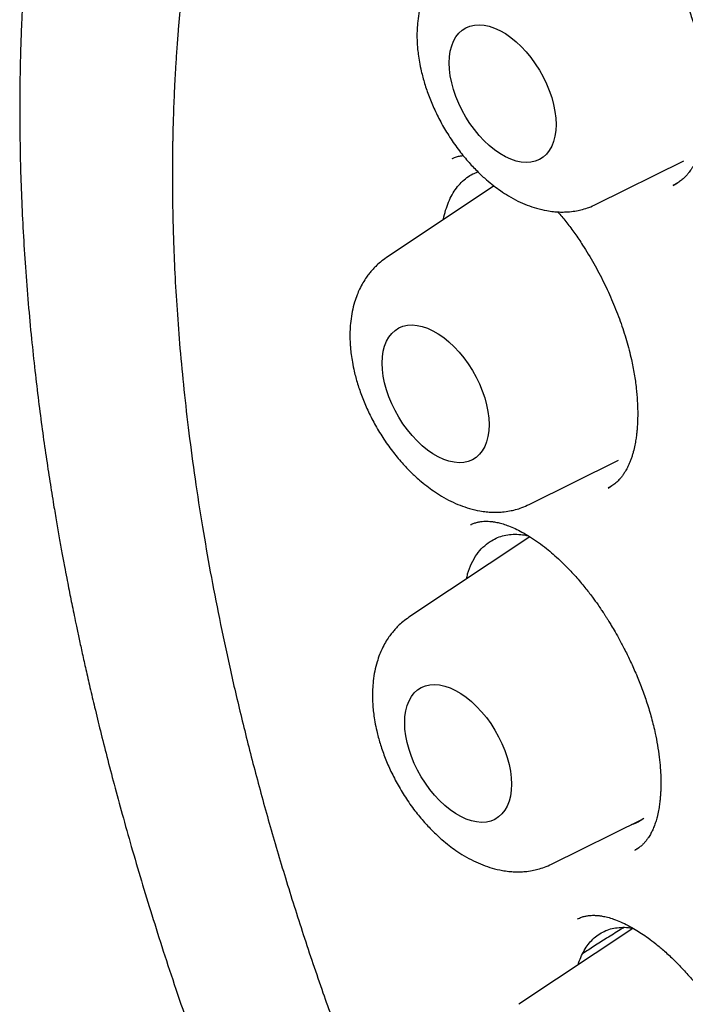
# Model space of a CAD drawing. Header units: millimetres. Extents: x 8 to 692, y 12 to 803.
# Tile 19 of 65: x 592.19 to 597.59, y 320.66 to 328.66. Entities that reach past the tile are written whole.
import ezdxf

# ---------------------------------------------------------------- set-up
doc = ezdxf.new("R2010")
doc.units = ezdxf.units.MM

msp = doc.modelspace()

# ---------------------------------------------------------------- linework, layer by layer
at = {"color": 7, "linetype": 'Continuous', "lineweight": 30}
for p, q in [((595.7021, 327.5294), (595.7055, 327.531)), ((596.8684, 327.1587), (597.581, 327.5113)), ((596.0403, 327.3076), (595.1666, 326.7256)), ((597.4927, 327.3109), (597.5287, 327.331)), ((596.3243, 324.7202), (597.0505, 325.0795)), ((596.9662, 324.8536), (596.9921, 324.8688)), ((595.8528, 324.5555), (595.8569, 324.5575)), ((596.3309, 324.4585), (595.3493, 323.8046)), ((596.507, 321.7992), (597.2519, 322.1677)), ((597.1837, 321.9125), (597.2118, 321.9299)), ((597.1678, 321.277), (596.2426, 320.6606))]:
    msp.add_line(p, q, dxfattribs=at)
at = {"color": 7, "linetype": 'Continuous', "lineweight": 30, "flags": 128}
for points in [[(595.6765, 328.308), (595.6788, 328.3573), (595.6854, 328.4036), (595.6964, 328.4463), (595.7117, 328.4851), (595.731, 328.5194), (595.7542, 328.549), (595.7811, 328.5736), (595.8113, 328.5929), (595.8447, 328.6067), (595.8807, 328.6149), (595.9191, 328.6173), (595.9594, 328.614), (596.0013, 328.605), (596.0443, 328.5904), (596.088, 328.5703), (596.1319, 328.5449), (596.1756, 328.5146), (596.2186, 328.4796), (596.2605, 328.4402), (596.3008, 328.3969), (596.3392, 328.3502), (596.3753, 328.3004), (596.4086, 328.2481), (596.4388, 328.1939), (596.4657, 328.1383), (596.4889, 328.0819), (596.5082, 328.0252), (596.5235, 327.9689), (596.5345, 327.9134), (596.5411, 327.8595), (596.5434, 327.8076), (596.5411, 327.7582), (596.5345, 327.7119), (596.5235, 327.6692), (596.5082, 327.6305), (596.4889, 327.5961), (596.4657, 327.5665), (596.4388, 327.5419), (596.4086, 327.5226), (596.3753, 327.5088), (596.3392, 327.5007), (596.3008, 327.4982), (596.2605, 327.5015), (596.2186, 327.5105), (596.1756, 327.5252), (596.1319, 327.5453), (596.088, 327.5706), (596.0443, 327.6009), (596.0013, 327.636), (595.9594, 327.6753), (595.9191, 327.7186), (595.8807, 327.7654), (595.8447, 327.8151), (595.8113, 327.8674), (595.7811, 327.9216), (595.7542, 327.9772), (595.731, 328.0336), (595.7117, 328.0903), (595.6964, 328.1467), (595.6854, 328.2021), (595.6788, 328.2561), (595.6765, 328.308)], [(595.1325, 325.8694), (595.1347, 325.9188), (595.1413, 325.9651), (595.1523, 326.0078), (595.1676, 326.0465), (595.1869, 326.0809), (595.2102, 326.1105), (595.237, 326.1351), (595.2673, 326.1544), (595.3006, 326.1682), (595.3366, 326.1763), (595.375, 326.1788), (595.4154, 326.1755), (595.4573, 326.1665), (595.5003, 326.1518), (595.5439, 326.1317), (595.5878, 326.1064), (595.6315, 326.0761), (595.6745, 326.041), (595.7164, 326.0017), (595.7568, 325.9584), (595.7951, 325.9116), (595.8312, 325.8619), (595.8645, 325.8096), (595.8947, 325.7554), (595.9216, 325.6998), (595.9448, 325.6433), (595.9642, 325.5867), (595.9794, 325.5303), (595.9904, 325.4749), (595.9971, 325.4209), (595.9993, 325.369), (595.9971, 325.3197), (595.9904, 325.2734), (595.9794, 325.2307), (595.9642, 325.1919), (595.9448, 325.1576), (595.9216, 325.128), (595.8947, 325.1034), (595.8645, 325.0841), (595.8312, 325.0703), (595.7951, 325.0621), (595.7568, 325.0597), (595.7164, 325.063), (595.6745, 325.072), (595.6315, 325.0866), (595.5878, 325.1067), (595.5439, 325.132), (595.5003, 325.1624), (595.4573, 325.1974), (595.4154, 325.2368), (595.375, 325.2801), (595.3366, 325.3268), (595.3006, 325.3766), (595.2673, 325.4289), (595.237, 325.4831), (595.2102, 325.5387), (595.1869, 325.5951), (595.1676, 325.6518), (595.1523, 325.7081), (595.1413, 325.7636), (595.1347, 325.8175), (595.1325, 325.8694)], [(595.3152, 322.9484), (595.3174, 322.9978), (595.3241, 323.0441), (595.3351, 323.0868), (595.3503, 323.1255), (595.3696, 323.1599), (595.3929, 323.1895), (595.4197, 323.2141), (595.45, 323.2334), (595.4833, 323.2472), (595.5193, 323.2553), (595.5577, 323.2578), (595.5981, 323.2545), (595.64, 323.2455), (595.683, 323.2308), (595.7267, 323.2107), (595.7706, 323.1854), (595.8142, 323.1551), (595.8572, 323.12), (595.8991, 323.0807), (595.9395, 323.0374), (595.9779, 322.9906), (596.0139, 322.9408), (596.0472, 322.8886), (596.0775, 322.8344), (596.1043, 322.7788), (596.1276, 322.7223), (596.1469, 322.6657), (596.1621, 322.6093), (596.1731, 322.5539), (596.1798, 322.4999), (596.182, 322.448), (596.1798, 322.3987), (596.1731, 322.3524), (596.1621, 322.3097), (596.1469, 322.2709), (596.1276, 322.2366), (596.1043, 322.2069), (596.0775, 322.1824), (596.0472, 322.1631), (596.0139, 322.1493), (595.9779, 322.1411), (595.9395, 322.1387), (595.8991, 322.142), (595.8572, 322.151), (595.8142, 322.1656), (595.7706, 322.1857), (595.7267, 322.211), (595.683, 322.2414), (595.64, 322.2764), (595.5981, 322.3158), (595.5577, 322.3591), (595.5193, 322.4058), (595.4833, 322.4556), (595.45, 322.5079), (595.4197, 322.5621), (595.3929, 322.6177), (595.3696, 322.6741), (595.3503, 322.7308), (595.3351, 322.7871), (595.3241, 322.8426), (595.3174, 322.8965), (595.3152, 322.9484)]]:
    msp.add_lwpolyline(points, dxfattribs=at)
at = {"color": 7, "linetype": 'Continuous', "lineweight": 30}
for points, knots in [([(598.1063, 337.0469), (598.0885, 337.0437), (598.0429, 337.0354), (597.9699, 337.021), (597.8813, 337.0025), (597.7872, 336.9816), (597.6929, 336.9591), (597.6042, 336.9367), (597.5296, 336.9167), (597.4678, 336.8995), (597.4155, 336.8845), (597.3615, 336.8685), (597.3007, 336.8498), (597.2307, 336.8276), (597.1558, 336.8029), (597.0723, 336.7741), (596.986, 336.743), (596.899, 336.7101), (596.8215, 336.6796), (596.7524, 336.6515), (596.6967, 336.6281), (596.6523, 336.6089), (596.6178, 336.5938), (596.5858, 336.5796), (596.5563, 336.5663), (596.527, 336.5529), (596.4948, 336.538), (596.4565, 336.52), (596.4108, 336.498), (596.3584, 336.4723), (596.3025, 336.4442), (596.2467, 336.4154), (596.1937, 336.3873), (596.1436, 336.3602), (596.0882, 336.3296), (596.0295, 336.2963), (595.9699, 336.2615), (595.9194, 336.2313), (595.8722, 336.2026), (595.821, 336.1708), (595.7585, 336.1311), (595.6842, 336.0824), (595.6008, 336.026), (595.5123, 335.9639), (595.4344, 335.9071), (595.3678, 335.8572), (595.3126, 335.8149), (595.2575, 335.7716), (595.2047, 335.7292), (595.1569, 335.6901), (595.1167, 335.6565), (595.0841, 335.6289), (595.051, 335.6005), (595.0127, 335.5672), (594.9651, 335.5251), (594.9118, 335.477), (594.8526, 335.4222), (594.7867, 335.3597), (594.7136, 335.2883), (594.6334, 335.2074), (594.5617, 335.1326), (594.5007, 335.0671), (594.4546, 335.0164), (594.4128, 334.9696), (594.3776, 334.9296), (594.3492, 334.8968), (594.3207, 334.8636), (594.2886, 334.8256), (594.2493, 334.7784), (594.2058, 334.7251), (594.1576, 334.6649), (594.1038, 334.5961), (594.0433, 334.5166), (593.9755, 334.4247), (593.9005, 334.3196), (593.8336, 334.2222), (593.7796, 334.1408), (593.7427, 334.084), (593.7132, 334.0379), (593.6904, 334.0018), (593.6715, 333.9715), (593.6534, 333.9422), (593.627, 333.8991), (593.5909, 333.839), (593.5439, 333.7589), (593.4821, 333.6504), (593.4061, 333.5115), (593.337, 333.3778), (593.2838, 333.2708), (593.2482, 333.1975), (593.2151, 333.1275), (593.1864, 333.0655), (593.1631, 333.0141), (593.1444, 332.9723), (593.1275, 332.934), (593.1092, 332.8921), (593.0873, 332.841), (593.0615, 332.78), (593.0309, 332.7057), (592.9958, 332.6183), (592.9582, 332.5218), (592.9215, 332.4241), (592.8869, 332.3293), (592.8545, 332.2376), (592.8189, 332.1334), (592.7809, 332.0183), (592.7417, 331.8939), (592.7069, 331.7788), (592.6761, 331.6729), (592.6489, 331.5759), (592.6249, 331.4871), (592.6031, 331.404), (592.5816, 331.3199), (592.559, 331.228), (592.5349, 331.1268), (592.51, 331.0171), (592.4849, 330.9017), (592.4598, 330.7807), (592.4355, 330.6569), (592.4121, 330.531), (592.3787, 330.3407), (592.3381, 330.083), (592.2948, 329.7566), (592.2591, 329.4266), (592.238, 329.1785), (592.2266, 329.0175), (592.222, 328.9474), (592.2183, 328.8869), (592.2156, 328.839), (592.2135, 328.8023), (592.212, 328.7737), (592.2104, 328.7423), (592.2082, 328.6969), (592.2054, 328.6351), (592.2024, 328.5613), (592.1997, 328.4844), (592.1973, 328.4066), (592.1952, 328.328), (592.1923, 328.1934), (592.1901, 328.0002), (592.1909, 327.7454), (592.1956, 327.4825), (592.2045, 327.2117), (592.2179, 326.9326), (592.236, 326.6456), (592.2586, 326.3559), (592.2847, 326.0755), (592.3128, 325.8114), (592.3421, 325.5656), (592.3724, 325.3336), (592.4033, 325.1156), (592.4342, 324.9118), (592.4627, 324.7345), (592.4884, 324.5819), (592.511, 324.4524), (592.5326, 324.332), (592.5529, 324.2228), (592.571, 324.1275), (592.5871, 324.0447), (592.6019, 323.9698), (592.6169, 323.8951), (592.6332, 323.8156), (592.6518, 323.7259), (592.6736, 323.6234), (592.699, 323.5065), (592.7282, 323.3753), (592.7616, 323.2292), (592.8007, 323.0632), (592.8461, 322.8764), (592.8987, 322.6679), (592.9577, 322.4419), (593.0238, 322.1984), (593.0973, 321.9376), (593.1773, 321.665), (593.2638, 321.3815), (593.357, 321.0878), (593.459, 320.7786), (593.5704, 320.4541), (593.6847, 320.1344), (593.8008, 319.8214), (593.916, 319.5209), (594.035, 319.2209), (594.1551, 318.9274), (594.2754, 318.6423), (594.4171, 318.3156), (594.5804, 317.9515), (594.7656, 317.5546), (594.9457, 317.1822), (595.1197, 316.8337), (595.2869, 316.5087), (595.4484, 316.2033), (595.6035, 315.9175), (595.7515, 315.6513), (595.8917, 315.4045), (596.0237, 315.1768), (596.1432, 314.9746), (596.2503, 314.7962), (596.3453, 314.6402), (596.4323, 314.499), (596.511, 314.3727), (596.5727, 314.2749), (596.619, 314.2019), (596.6514, 314.151), (596.6777, 314.1098), (596.6971, 314.0797), (596.7136, 314.0541), (596.734, 314.0224), (596.7633, 313.9771), (596.8017, 313.9179), (596.8493, 313.8451), (596.9061, 313.7586), (596.9756, 313.6538), (597.0588, 313.5296), (597.1566, 313.3852), (597.2669, 313.2245), (597.3899, 313.0479), (597.5259, 312.8558), (597.6721, 312.653), (597.8282, 312.4405), (597.994, 312.2191), (598.1726, 311.9856), (598.3643, 311.7406), (598.5656, 311.4894), (598.7763, 311.233), (598.9963, 310.9722), (599.2294, 310.7032), (599.476, 310.4265), (599.7364, 310.143), (600.0106, 309.8533), (600.2988, 309.5583), (600.5902, 309.2698), (600.8836, 308.9887), (601.1779, 308.7156), (601.4837, 308.4417), (601.7864, 308.179), (601.9882, 308.0122), (602.0835, 307.9333)], [0, 0, 0, 0, 0.001853, 0.004752, 0.008141, 0.012024, 0.01598, 0.019575, 0.022808, 0.025094, 0.027156, 0.029241, 0.031724, 0.034609, 0.037822, 0.040918, 0.044927, 0.048557, 0.051808, 0.054693, 0.057311, 0.058893, 0.06037, 0.061742, 0.06301, 0.064176, 0.065532, 0.067177, 0.069165, 0.071495, 0.074062, 0.076534, 0.078888, 0.081125, 0.083247, 0.086345, 0.089075, 0.091381, 0.093263, 0.095583, 0.098491, 0.101989, 0.106059, 0.110347, 0.114714, 0.117405, 0.120125, 0.122874, 0.125623, 0.12806, 0.130104, 0.131752, 0.133051, 0.135208, 0.137682, 0.140473, 0.143582, 0.147087, 0.15104, 0.155439, 0.160284, 0.163, 0.165751, 0.168165, 0.1702, 0.171856, 0.173133, 0.175202, 0.177538, 0.180151, 0.183041, 0.186306, 0.190056, 0.194348, 0.19918, 0.204553, 0.207544, 0.210049, 0.212069, 0.213604, 0.214765, 0.216016, 0.217409, 0.220333, 0.223736, 0.227588, 0.233976, 0.24093, 0.243817, 0.246793, 0.249639, 0.252059, 0.254051, 0.255616, 0.256909, 0.258471, 0.260444, 0.262762, 0.265425, 0.268871, 0.272594, 0.276198, 0.279665, 0.282995, 0.286187, 0.290927, 0.295326, 0.299388, 0.303038, 0.306388, 0.30944, 0.312192, 0.314903, 0.318011, 0.321525, 0.325103, 0.329005, 0.333015, 0.337066, 0.341156, 0.345287, 0.35549, 0.365822, 0.376033, 0.386112, 0.388513, 0.390631, 0.392448, 0.393965, 0.394946, 0.395741, 0.396534, 0.397758, 0.399788, 0.402039, 0.404309, 0.406599, 0.408907, 0.411235, 0.418438, 0.42582, 0.433381, 0.441121, 0.449041, 0.457139, 0.465398, 0.473381, 0.480547, 0.487306, 0.493656, 0.499598, 0.505132, 0.510258, 0.513999, 0.517488, 0.520725, 0.523706, 0.526285, 0.52839, 0.530354, 0.532299, 0.534379, 0.536727, 0.539481, 0.542581, 0.546073, 0.549958, 0.554234, 0.559294, 0.564812, 0.570784, 0.577207, 0.584079, 0.5914, 0.598714, 0.606427, 0.61454, 0.623053, 0.631968, 0.639705, 0.64771, 0.655652, 0.663386, 0.670911, 0.678229, 0.689311, 0.699883, 0.709945, 0.719204, 0.727983, 0.736275, 0.744072, 0.751373, 0.758175, 0.76448, 0.770285, 0.775064, 0.779442, 0.78342, 0.78699, 0.790151, 0.791746, 0.793212, 0.794491, 0.795271, 0.795789, 0.796686, 0.797985, 0.799677, 0.801766, 0.804253, 0.807137, 0.810838, 0.815036, 0.81973, 0.824918, 0.830601, 0.836777, 0.843052, 0.849764, 0.856913, 0.8645, 0.872527, 0.880535, 0.888942, 0.897754, 0.906972, 0.916599, 0.926633, 0.937077, 0.947927, 0.957994, 0.968385, 0.979097, 0.990126, 1, 1, 1, 1]), ([(599.2516, 335.6301), (599.2401, 335.629), (599.2124, 335.6263), (599.1687, 335.6214), (599.1157, 335.6151), (599.0545, 335.6073), (598.9854, 335.598), (598.9075, 335.5867), (598.8211, 335.5733), (598.7263, 335.5575), (598.6241, 335.5389), (598.4538, 335.505), (598.2204, 335.4502), (597.9126, 335.361), (597.595, 335.2489), (597.27, 335.1106), (597.0278, 334.9888), (596.8623, 334.8967), (596.7713, 334.8437), (596.687, 334.7924), (596.6115, 334.7447), (596.5445, 334.7009), (596.4861, 334.6615), (596.4387, 334.6288), (596.4012, 334.6024), (596.3724, 334.5818), (596.3485, 334.5645), (596.3293, 334.5505), (596.3126, 334.5381), (596.2946, 334.5248), (596.2689, 334.5055), (596.233, 334.4783), (596.186, 334.4419), (596.1303, 334.3976), (596.0685, 334.3472), (596.0038, 334.2928), (595.9387, 334.2363), (595.8342, 334.1429), (595.6908, 334.0071), (595.5097, 333.8201), (595.3284, 333.6156), (595.1485, 333.3931), (594.973, 333.1545), (594.8027, 332.8996), (594.6534, 332.6527), (594.5234, 332.4176), (594.4111, 332.1978), (594.3198, 332.0038), (594.2495, 331.8445), (594.2005, 331.7285), (594.1592, 331.6264), (594.1273, 331.5448), (594.1033, 331.4819), (594.086, 331.4356), (594.0719, 331.3974), (594.0609, 331.3672), (594.0513, 331.3404), (594.0406, 331.3103), (594.0264, 331.2701), (594.0081, 331.2173), (593.9857, 331.1511), (593.9595, 331.0713), (593.9305, 330.9802), (593.9007, 330.8828), (593.8716, 330.7838), (593.8437, 330.6852), (593.817, 330.587), (593.7791, 330.4417), (593.7325, 330.2498), (593.6803, 330.0102), (593.633, 329.7673), (593.5894, 329.5142), (593.553, 329.2689), (593.5228, 329.0335), (593.4981, 328.8107), (593.4797, 328.6108), (593.4662, 328.4385), (593.457, 328.3017), (593.4496, 328.1739), (593.4439, 328.0583), (593.4397, 327.9552), (593.4366, 327.8651), (593.4344, 327.7889), (593.4329, 327.7267), (593.432, 327.6784), (593.4313, 327.6415), (593.4307, 327.6005), (593.43, 327.5459), (593.4295, 327.4705), (593.4292, 327.3806), (593.4297, 327.2758), (593.431, 327.1561), (593.4337, 327.022), (593.439, 326.8353), (593.449, 326.5947), (593.4665, 326.2979), (593.4907, 325.9826), (593.5226, 325.6488), (593.563, 325.2961), (593.613, 324.9244), (593.6711, 324.5486), (593.7371, 324.1702), (593.8104, 323.7905), (593.8944, 323.3956), (593.9898, 322.9855), (594.0966, 322.563), (594.2154, 322.1286), (594.3467, 321.6827), (594.4919, 321.223), (594.6433, 320.7749), (594.7993, 320.3399), (594.9575, 319.9218), (595.1247, 319.5018), (595.2992, 319.0848), (595.4795, 318.6733), (595.6763, 318.2439), (595.8903, 317.7979), (596.1224, 317.3365), (596.3606, 316.8844), (596.6056, 316.4392), (596.857, 316.0013), (597.1145, 315.5711), (597.3759, 315.1517), (597.6406, 314.743), (597.9068, 314.3477), (598.1736, 313.9656), (598.4407, 313.5967), (598.7092, 313.2386), (599.0049, 312.8577), (599.3282, 312.4572), (599.6792, 312.041), (600.0296, 311.643), (600.3787, 311.2632), (600.7256, 310.9013), (601.0699, 310.5571), (601.4292, 310.2126), (601.8051, 309.8682), (602.2006, 309.5235), (602.5994, 309.1933), (603.0022, 308.877), (603.4086, 308.5753), (603.7962, 308.3038), (604.1641, 308.0603), (604.4977, 307.8513), (604.7362, 307.7098), (604.8788, 307.6278), (604.936, 307.5953), (604.9842, 307.5681), (605.0283, 307.5435), (605.0773, 307.5163), (605.1427, 307.4804), (605.2236, 307.4366), (605.316, 307.3874), (605.4157, 307.3352), (605.5388, 307.2722), (605.687, 307.1982), (605.8622, 307.1139), (606.0475, 307.028), (606.2604, 306.9336), (606.4959, 306.8346), (606.7487, 306.735), (606.9961, 306.6441), (607.2379, 306.5615), (607.474, 306.4869), (607.7041, 306.4201), (607.9021, 306.3675), (608.0654, 306.3275), (608.1916, 306.2985), (608.3037, 306.2742), (608.4017, 306.2542), (608.4867, 306.2377), (608.5607, 306.2241), (608.6266, 306.2125), (608.6936, 306.2012), (608.7684, 306.1892), (608.8573, 306.1758), (608.9591, 306.1616), (609.0736, 306.1472), (609.1999, 306.1332), (609.3375, 306.1202), (609.4862, 306.1089), (609.6463, 306.1), (609.8617, 306.0927), (610.1283, 306.0925), (610.4413, 306.1062), (610.7538, 306.1344), (611.0099, 306.1701), (611.211, 306.2057), (611.3581, 306.2355), (611.5047, 306.2689), (611.6508, 306.3062), (611.7956, 306.347), (611.9251, 306.3872), (612.0358, 306.4243), (612.1255, 306.456), (612.2041, 306.4853), (612.2719, 306.5116), (612.3291, 306.5346), (612.3786, 306.5551), (612.4235, 306.5741), (612.4675, 306.5932), (612.5121, 306.613), (612.5607, 306.6351), (612.6157, 306.6608), (612.6788, 306.6912), (612.7499, 306.7267), (612.8291, 306.7676), (612.9188, 306.816), (613.019, 306.8727), (613.1299, 306.9387), (613.2488, 307.0135), (613.3752, 307.0978), (613.5087, 307.1924), (613.6377, 307.2898), (613.7596, 307.3876), (613.8703, 307.4812), (613.9763, 307.5754), (614.0757, 307.6682), (614.1689, 307.7591), (614.2651, 307.8569), (614.3627, 307.961), (614.4605, 308.0704), (614.5489, 308.1738), (614.6282, 308.2705), (614.6989, 308.36), (614.7612, 308.4418), (614.8156, 308.5153), (614.8492, 308.5625), (614.8648, 308.5844)], [0, 0, 0, 0, 0.0007522, 0.0018026, 0.0031551, 0.0047047, 0.0065239, 0.0086131, 0.0109726, 0.0136026, 0.0165032, 0.0196082, 0.0281765, 0.0367395, 0.0469265, 0.0571059, 0.0672777, 0.0704467, 0.0735645, 0.0764283, 0.0790165, 0.0813292, 0.0833665, 0.0851282, 0.0863191, 0.08734, 0.0881908, 0.0888715, 0.0893873, 0.0899848, 0.0907991, 0.0921489, 0.0938498, 0.0959017, 0.0982546, 0.1006698, 0.1031165, 0.1055946, 0.1125713, 0.1197856, 0.1273748, 0.1351946, 0.1432111, 0.151423, 0.1598301, 0.1661196, 0.1725141, 0.179009, 0.1825985, 0.1857734, 0.1885337, 0.1908796, 0.1923225, 0.1935471, 0.1945536, 0.1953418, 0.1959241, 0.1966508, 0.1976984, 0.1990668, 0.2007559, 0.20281, 0.2051962, 0.2076987, 0.2101721, 0.2126162, 0.2150311, 0.2174169, 0.2232535, 0.2289078, 0.23445, 0.2402455, 0.2463467, 0.2510911, 0.256005, 0.2610885, 0.2641635, 0.2671732, 0.2699001, 0.2723402, 0.2745347, 0.2764307, 0.2780283, 0.2793274, 0.2803312, 0.2810515, 0.2816319, 0.282895, 0.284456, 0.2863151, 0.288472, 0.2909269, 0.2936796, 0.2966831, 0.3023083, 0.3082467, 0.3144983, 0.3210631, 0.3279409, 0.3351319, 0.3426359, 0.349585, 0.3567826, 0.3642286, 0.371923, 0.3798659, 0.3879087, 0.3961911, 0.4047131, 0.4134748, 0.4210969, 0.4288915, 0.4367378, 0.4445064, 0.4521974, 0.4598108, 0.468684, 0.4774493, 0.4861069, 0.4946568, 0.5032514, 0.5117344, 0.5201058, 0.5283657, 0.5365139, 0.5444081, 0.5521947, 0.5598738, 0.5674453, 0.5771178, 0.5866089, 0.5959189, 0.6050475, 0.613995, 0.6227613, 0.6313465, 0.6411379, 0.6508618, 0.6606087, 0.6703787, 0.6801722, 0.6899894, 0.6982545, 0.7065365, 0.713839, 0.715275, 0.716711, 0.7179186, 0.7187127, 0.719863, 0.7214191, 0.7233823, 0.7256465, 0.7280237, 0.7305102, 0.7344452, 0.7386263, 0.7430538, 0.7477275, 0.7539117, 0.7599947, 0.765964, 0.7718196, 0.7775615, 0.7831896, 0.7886789, 0.7921408, 0.7952617, 0.7980416, 0.8004804, 0.802578, 0.8043917, 0.8060316, 0.8075238, 0.809428, 0.8116641, 0.8142321, 0.8171322, 0.8203644, 0.8238622, 0.8276805, 0.8318193, 0.8362745, 0.8444987, 0.8528482, 0.861323, 0.869923, 0.8740533, 0.8782119, 0.8823988, 0.8866138, 0.8908571, 0.8950649, 0.8980713, 0.9007658, 0.9031484, 0.9052191, 0.9069778, 0.9084245, 0.9098163, 0.9111762, 0.9125539, 0.9140278, 0.9157863, 0.9177984, 0.920093, 0.9226701, 0.9255296, 0.9289348, 0.9326694, 0.9367335, 0.9411269, 0.9458497, 0.9509019, 0.9551026, 0.959326, 0.9633638, 0.9672158, 0.9708821, 0.9743625, 0.9787329, 0.98277, 0.986474, 0.9898448, 0.9928827, 0.9955877, 0.99796, 1, 1, 1, 1]), ([(595.7107, 329.1641), (595.694, 329.1523), (595.6633, 329.1305), (595.6255, 329.0959), (595.5964, 329.0654), (595.5717, 329.036), (595.5464, 329.002), (595.5191, 328.9592), (595.4939, 328.9114), (595.4708, 328.8581), (595.4501, 328.7979), (595.4324, 328.7268), (595.4207, 328.652), (595.4153, 328.5827), (595.4143, 328.5245), (595.4158, 328.4748), (595.4191, 328.4271), (595.4247, 328.3744), (595.4344, 328.3113), (595.4506, 328.2319), (595.4758, 328.1382), (595.512, 328.0326), (595.558, 327.9236), (595.6143, 327.8122), (595.6813, 327.7004), (595.7561, 327.5942), (595.8336, 327.5), (595.9076, 327.4222), (595.9748, 327.3601), (596.0353, 327.3106), (596.095, 327.2668), (596.1608, 327.2245), (596.2333, 327.185), (596.3091, 327.1515), (596.3874, 327.1247), (596.4587, 327.1081), (596.5201, 327.0994), (596.5677, 327.0961), (596.6119, 327.0959), (596.6593, 327.0987), (596.7078, 327.1053), (596.7603, 327.1172), (596.8134, 327.1336), (596.8492, 327.15), (596.8683, 327.1587)], [0, 0, 0, 0, 0.021696, 0.039911, 0.05466, 0.067024, 0.082277, 0.101098, 0.12202, 0.139885, 0.162509, 0.189433, 0.217395, 0.240566, 0.25966, 0.275331, 0.289423, 0.306605, 0.3271, 0.350882, 0.383186, 0.416969, 0.452265, 0.489116, 0.527566, 0.567448, 0.604658, 0.63762, 0.66633, 0.69078, 0.712579, 0.738189, 0.767385, 0.795261, 0.823298, 0.853448, 0.872238, 0.889358, 0.904455, 0.91876, 0.939412, 0.956743, 0.97694, 1, 1, 1, 1]), ([(597.5665, 328.8803), (597.5734, 328.8643), (597.5971, 328.8091), (597.6317, 328.7143), (597.6693, 328.5986), (597.6996, 328.4878), (597.7268, 328.3676), (597.7481, 328.2416), (597.7615, 328.1139), (597.7664, 328.0025), (597.765, 327.9037), (597.7584, 327.8139), (597.7467, 327.7295), (597.7296, 327.649), (597.7102, 327.5856), (597.6914, 327.5378), (597.6765, 327.5054), (597.6623, 327.4787), (597.6511, 327.4599), (597.6422, 327.4461), (597.6336, 327.4335), (597.6216, 327.4171), (597.6058, 327.3978), (597.5857, 327.3762), (597.5607, 327.3536), (597.5302, 327.331), (597.5065, 327.3187), (597.4939, 327.3121)], [0, 0, 0, 0, 0.022422, 0.07731, 0.130678, 0.181499, 0.229784, 0.297441, 0.359392, 0.415602, 0.466179, 0.515667, 0.566237, 0.618159, 0.673599, 0.70236, 0.73006, 0.75614, 0.777072, 0.786435, 0.800643, 0.820333, 0.845471, 0.876026, 0.91197, 0.953291, 1, 1, 1, 1]), ([(595.7009, 327.5306), (595.7127, 327.5354), (595.7343, 327.5443), (595.7641, 327.5516), (595.783, 327.554), (595.7904, 327.5549)], [0, 0, 0, 0, 0.421173, 0.772972, 1, 1, 1, 1]), ([(595.6284, 327.0332), (595.6287, 327.0353), (595.6333, 327.0629), (595.6471, 327.1114), (595.6703, 327.1779), (595.6995, 327.2379), (595.7339, 327.2917), (595.7739, 327.3386), (595.8187, 327.3767), (595.8639, 327.4051), (595.8954, 327.4167), (595.9095, 327.422)], [0, 0, 0, 0, 0.010339, 0.13441, 0.260573, 0.386765, 0.513842, 0.643784, 0.774755, 0.899573, 1, 1, 1, 1]), ([(596.5575, 327.0974), (596.5604, 327.0942), (596.5852, 327.067), (596.6311, 327.0084), (596.6959, 326.9222), (596.7702, 326.8125), (596.8504, 326.6802), (596.9321, 326.5256), (597.0042, 326.3682), (597.066, 326.2099), (597.1169, 326.0527), (597.1539, 325.9089), (597.1792, 325.7795), (597.195, 325.6671), (597.2038, 325.5659), (597.2068, 325.4794), (597.206, 325.4113), (597.2034, 325.359), (597.2002, 325.3197), (597.1963, 325.2841), (597.1909, 325.2453), (597.1825, 325.1984), (597.1724, 325.1548), (597.1621, 325.1191), (597.1531, 325.0917), (597.143, 325.0648), (597.1321, 325.0396), (597.122, 325.0187), (597.1141, 325.004), (597.1079, 324.9932), (597.1013, 324.9822), (597.0914, 324.9667), (597.0774, 324.9471), (597.0588, 324.9244), (597.0348, 324.9001), (597.0047, 324.8753), (596.9805, 324.862), (596.9676, 324.855)], [0, 0, 0, 0, 0.004574, 0.038993, 0.075145, 0.112612, 0.168447, 0.223639, 0.278186, 0.332081, 0.385336, 0.437983, 0.479674, 0.52093, 0.55897, 0.592163, 0.620513, 0.640447, 0.657038, 0.670815, 0.687864, 0.709914, 0.736825, 0.751767, 0.767619, 0.784376, 0.802033, 0.818897, 0.830478, 0.836022, 0.844776, 0.858474, 0.877081, 0.900562, 0.928883, 0.962026, 1, 1, 1, 1]), ([(595.1666, 326.7256), (595.1499, 326.7137), (595.1192, 326.6919), (595.0814, 326.6574), (595.0524, 326.6268), (595.0276, 326.5974), (595.0023, 326.5634), (594.975, 326.5206), (594.9498, 326.4728), (594.9268, 326.4195), (594.9061, 326.3593), (594.8883, 326.2883), (594.8766, 326.2134), (594.8712, 326.1441), (594.8702, 326.086), (594.8717, 326.0363), (594.875, 325.9886), (594.8807, 325.9359), (594.8903, 325.8727), (594.9066, 325.7934), (594.9318, 325.6996), (594.968, 325.5941), (595.014, 325.485), (595.0703, 325.3737), (595.1372, 325.2619), (595.2121, 325.1556), (595.2896, 325.0615), (595.3635, 324.9836), (595.4307, 324.9215), (595.4912, 324.872), (595.551, 324.8283), (595.6167, 324.7859), (595.6892, 324.7465), (595.7651, 324.7129), (595.8434, 324.6862), (595.9146, 324.6695), (595.976, 324.6609), (596.0236, 324.6575), (596.0678, 324.6573), (596.1153, 324.6602), (596.1637, 324.6668), (596.2162, 324.6786), (596.2694, 324.6951), (596.3052, 324.7115), (596.3243, 324.7202)], [0, 0, 0, 0, 0.0216965, 0.0399114, 0.0546598, 0.0670239, 0.0822771, 0.1010984, 0.1220201, 0.1398854, 0.1625088, 0.1894331, 0.2173945, 0.2405656, 0.2596599, 0.2753308, 0.2894229, 0.3066046, 0.3271, 0.3508823, 0.3831859, 0.4169686, 0.4522651, 0.4891157, 0.5275657, 0.5674482, 0.6046583, 0.6376197, 0.6663299, 0.6907802, 0.7125787, 0.7381887, 0.7673855, 0.7952607, 0.8232979, 0.8534478, 0.8722377, 0.8893579, 0.9044547, 0.9187599, 0.9394117, 0.9567432, 0.9769397, 1, 1, 1, 1]), ([(595.852, 324.557), (595.8606, 324.561), (595.8763, 324.5682), (595.9023, 324.5762), (595.9289, 324.5815), (595.9568, 324.5841), (595.9815, 324.5847), (596.0059, 324.5837), (596.0361, 324.5805), (596.0724, 324.5738), (596.114, 324.5627), (596.1598, 324.547), (596.2109, 324.5254), (596.2698, 324.4957), (596.333, 324.4584), (596.3996, 324.4132), (596.4609, 324.3665), (596.5203, 324.3168), (596.5784, 324.2639), (596.64, 324.203), (596.7076, 324.1305), (596.7743, 324.0519), (596.8347, 323.9742), (596.8785, 323.9134), (596.9089, 323.8692), (596.9282, 323.8402), (596.9407, 323.8208), (596.948, 323.8091), (596.953, 323.801), (596.9614, 323.7877), (596.9748, 323.7662), (596.9961, 323.7313), (597.0252, 323.6819), (597.0623, 323.6158), (597.105, 323.5347), (597.1508, 323.4407), (597.197, 323.3365), (597.2413, 323.2252), (597.2825, 323.1079), (597.3193, 322.9854), (597.3473, 322.8703), (597.3678, 322.764), (597.3814, 322.6704), (597.3899, 322.5842), (597.3938, 322.5095), (597.3945, 322.447), (597.3931, 322.3959), (597.3906, 322.3555), (597.3874, 322.3186), (597.3826, 322.279), (597.3749, 322.2317), (597.3643, 322.1837), (597.352, 322.1407), (597.3388, 322.1034), (597.3245, 322.0703), (597.3113, 322.0448), (597.2993, 322.0244), (597.2873, 322.0062), (597.2739, 321.9882), (597.2573, 321.9689), (597.238, 321.95), (597.2142, 321.9306), (597.1955, 321.9198), (597.1855, 321.9141)], [0, 0, 0, 0, 0.022809, 0.041838, 0.057067, 0.069241, 0.080015, 0.092178, 0.105649, 0.122426, 0.138842, 0.156869, 0.176535, 0.197134, 0.222057, 0.243726, 0.265465, 0.283294, 0.302434, 0.32289, 0.344366, 0.370142, 0.39154, 0.40853, 0.418401, 0.42582, 0.430791, 0.433237, 0.434695, 0.437627, 0.443143, 0.450899, 0.463308, 0.479014, 0.498009, 0.520083, 0.543784, 0.56882, 0.595186, 0.622883, 0.651913, 0.67456, 0.697876, 0.719645, 0.738844, 0.755477, 0.769553, 0.781082, 0.7901, 0.802379, 0.817367, 0.834995, 0.849545, 0.865104, 0.881669, 0.897438, 0.906482, 0.91582, 0.929714, 0.94328, 0.959523, 0.97843, 1, 1, 1, 1]), ([(596.009, 324.4191), (596.0246, 324.4286), (596.0559, 324.4477), (596.1084, 324.4665), (596.1649, 324.4778), (596.2249, 324.4798), (596.2763, 324.4759), (596.3081, 324.4683), (596.3185, 324.4658)], [0, 0, 0, 0, 0.179739, 0.360725, 0.545647, 0.73193, 0.912483, 1, 1, 1, 1]), ([(595.817, 324.1161), (595.8198, 324.1297), (595.8294, 324.176), (595.8564, 324.2434), (595.898, 324.3162), (595.9484, 324.3762), (595.9888, 324.4048), (596.009, 324.4191)], [0, 0, 0, 0, 0.094531, 0.322592, 0.548125, 0.77441, 1, 1, 1, 1]), ([(595.3493, 323.8046), (595.3326, 323.7927), (595.3019, 323.7709), (595.2641, 323.7363), (595.2351, 323.7058), (595.2103, 323.6764), (595.185, 323.6424), (595.1577, 323.5996), (595.1325, 323.5518), (595.1095, 323.4985), (595.0888, 323.4383), (595.071, 323.3673), (595.0593, 323.2924), (595.0539, 323.2231), (595.053, 323.1649), (595.0544, 323.1153), (595.0577, 323.0676), (595.0634, 323.0149), (595.073, 322.9517), (595.0893, 322.8723), (595.1145, 322.7786), (595.1507, 322.6731), (595.1967, 322.564), (595.253, 322.4527), (595.3199, 322.3409), (595.3948, 322.2346), (595.4723, 322.1405), (595.5462, 322.0626), (595.6135, 322.0005), (595.6739, 321.951), (595.7337, 321.9073), (595.7994, 321.8649), (595.8719, 321.8255), (595.9478, 321.7919), (596.0261, 321.7652), (596.0973, 321.7485), (596.1587, 321.7399), (596.2064, 321.7365), (596.2505, 321.7363), (596.298, 321.7392), (596.3464, 321.7458), (596.3989, 321.7576), (596.4521, 321.7741), (596.4879, 321.7905), (596.507, 321.7992)], [0, 0, 0, 0, 0.021696, 0.039911, 0.05466, 0.067024, 0.082277, 0.101098, 0.12202, 0.139885, 0.162509, 0.189433, 0.217395, 0.240566, 0.25966, 0.275331, 0.289423, 0.306605, 0.3271, 0.350882, 0.383186, 0.416969, 0.452265, 0.489116, 0.527566, 0.567448, 0.604658, 0.63762, 0.66633, 0.69078, 0.712579, 0.738189, 0.767385, 0.795261, 0.823298, 0.853448, 0.872238, 0.889358, 0.904455, 0.91876, 0.939412, 0.956743, 0.97694, 1, 1, 1, 1]), ([(597.2547, 322.1691), (597.24, 322.1594), (597.2096, 322.1395), (597.1748, 322.1236), (597.1544, 322.1189), (597.1524, 322.1185)], [0, 0, 0, 0, 0.4609091, 0.9489213, 1, 1, 1, 1]), ([(596.7172, 321.354), (596.7279, 321.359), (596.7478, 321.3684), (596.7776, 321.3766), (596.8042, 321.3812), (596.827, 321.3832), (596.8456, 321.3837), (596.8598, 321.3834), (596.8717, 321.3828), (596.8825, 321.3819), (596.8939, 321.3808), (596.906, 321.3792), (596.9277, 321.3757), (596.9622, 321.3682), (597.0121, 321.353), (597.0681, 321.3309), (597.1266, 321.3028), (597.1833, 321.2711), (597.2375, 321.237), (597.2933, 321.1983), (597.3557, 321.1507), (597.4267, 321.0907), (597.5044, 321.0181), (597.5842, 320.9354), (597.6613, 320.8473), (597.7325, 320.7579), (597.8013, 320.6639), (597.8667, 320.5667), (597.9276, 320.4679), (597.9804, 320.3749), (598.0273, 320.2859), (598.08, 320.178), (598.1375, 320.0466), (598.1956, 319.8914), (598.2398, 319.7468), (598.2718, 319.6141), (598.2937, 319.4941), (598.3079, 319.375), (598.3133, 319.2678), (598.3114, 319.1756), (598.3049, 319.1002), (598.2945, 319.0339), (598.2802, 318.9731), (598.2632, 318.9222), (598.2454, 318.8827), (598.2309, 318.8563), (598.2174, 318.835), (598.2023, 318.8145), (598.1834, 318.7929), (598.1655, 318.7763), (598.1468, 318.7624), (598.1346, 318.7553), (598.1281, 318.7515)], [0, 0, 0, 0, 0.022503, 0.042053, 0.05864, 0.072243, 0.082476, 0.089919, 0.09515, 0.100368, 0.105783, 0.111401, 0.117301, 0.13511, 0.154884, 0.176298, 0.198642, 0.218707, 0.235965, 0.253788, 0.274358, 0.297706, 0.323871, 0.351291, 0.377465, 0.402283, 0.425628, 0.451712, 0.4757, 0.497592, 0.517692, 0.537827, 0.572122, 0.607354, 0.643553, 0.671554, 0.700645, 0.730811, 0.762012, 0.786671, 0.81006, 0.832181, 0.854254, 0.879064, 0.896232, 0.909993, 0.921774, 0.935266, 0.947279, 0.96182, 0.979395, 1, 1, 1, 1]), ([(596.7584, 321.0707), (596.7679, 321.0888), (596.7871, 321.1251), (596.8226, 321.1711), (596.8633, 321.2106), (596.9088, 321.242), (596.9585, 321.2652), (597.0119, 321.2803), (597.0697, 321.2866), (597.1232, 321.2867), (597.1592, 321.279), (597.1732, 321.276)], [0, 0, 0, 0, 0.113574, 0.227937, 0.344787, 0.462496, 0.576585, 0.691473, 0.807282, 0.924992, 1, 1, 1, 1]), ([(597.0957, 321.2848), (597.0853, 321.2785), (597.0384, 321.2498), (596.9574, 321.1993), (596.8554, 321.1347), (596.7897, 321.0913), (596.7584, 321.0707)], [0, 0, 0, 0, 0.0939002, 0.4239094, 0.7259583, 1, 1, 1, 1]), ([(596.7222, 320.9802), (596.7253, 320.9908), (596.7351, 321.0236), (596.749, 321.0517), (596.7584, 321.0707)], [0, 0, 0, 0, 0.321191, 1, 1, 1, 1])]:
    msp.add_open_spline(points, degree=3, knots=knots, dxfattribs=at)

doc.saveas('drawing.dxf')
